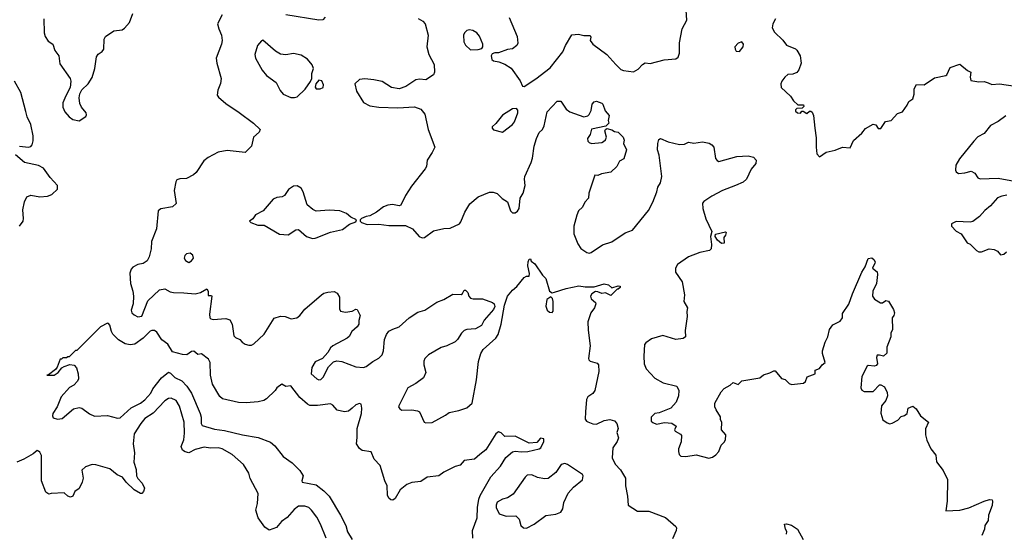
# Model space of a CAD drawing. Extents: x 2133461 to 2293071, y 753526 to 916327.
# Tile 95 of 256: x 2169967 to 2177694, y 810362 to 814398. Entities that reach past the tile are written whole.
import ezdxf

# ---------------------------------------------------------------- set-up
doc = ezdxf.new("R2010")
doc.units = 0

msp = doc.modelspace()

# ---------------------------------------------------------------- linework, layer by layer
at = {"layer": '0CON10XD'}
for points in [[(2170155.7, 814404.3), (2170160, 814295), (2170167.5, 814265), (2170189.3, 814229.3), (2170228, 814205), (2170243.8, 814155), (2170273.8, 814115), (2170282.1, 814052.1), (2170362, 813935), (2170368, 813915), (2170364.1, 813865.9), (2170330.5, 813799.5), (2170304.4, 813745.6), (2170305, 813710), (2170321.9, 813675), (2170355, 813634.3), (2170385, 813613.8), (2170435, 813603.3), (2170485, 813637.5), (2170490.7, 813649.3), (2170488.8, 813665), (2170451.7, 813711.7), (2170440.3, 813740.3), (2170433.8, 813785), (2170438, 813815), (2170453.5, 813846.5), (2170504, 813895), (2170535.6, 813944.4), (2170557.5, 814015), (2170568.8, 814105), (2170582.3, 814127.7), (2170615, 814147.5), (2170626.2, 814165), (2170630, 814245), (2170641.2, 814265), (2170705, 814310), (2170771.7, 814318.3), (2170789.3, 814330.7), (2170830, 814375), (2170855, 814447.5)], [(2171555, 814435.4), (2171520.6, 814365), (2171529.2, 814325), (2171551.5, 814275), (2171556.7, 814235), (2171550.5, 814205), (2171507.9, 814095), (2171513.1, 814055), (2171547.5, 813935), (2171542.9, 813897.1), (2171523.1, 813845), (2171516.7, 813805), (2171528.3, 813788.3), (2171585, 813740), (2171689.4, 813669.4), (2171802.5, 813585), (2171853.3, 813535), (2171845.9, 813514.1), (2171802.9, 813475), (2171785.7, 813404.3), (2171736.4, 813353.6), (2171595, 813370), (2171525, 813357.1), (2171445.6, 813314.4), (2171411.3, 813288.7), (2171352.3, 813197.7), (2171330.5, 813179.5), (2171275, 813151.2), (2171225, 813147.5), (2171201.1, 813138.9), (2171192.5, 813125), (2171178.9, 813055), (2171195, 812952.5), (2171165, 812926.7), (2171075, 812911.8), (2171052.7, 812897.3), (2171039.5, 812755), (2171001.9, 812655), (2170997.9, 812597.9), (2170984.4, 812535), (2170967.7, 812502.3), (2170935, 812482.2), (2170895, 812473.3), (2170855.5, 812454.5), (2170842, 812438), (2170832.6, 812407.4), (2170835.6, 812325), (2170854.4, 812265), (2170860, 812225), (2170856.9, 812165), (2170842.9, 812115), (2170848, 812095), (2170865, 812078), (2170895, 812062.5), (2170925, 812067.5), (2170972.2, 812187.8), (2171065, 812274.2), (2171105, 812282.5), (2171148.9, 812258.9), (2171173.7, 812253.7), (2171255, 812253.1), (2171345, 812243.1), (2171385.5, 812254.5), (2171435, 812283.3), (2171446.7, 812265), (2171445, 812230), (2171471.7, 812231.7), (2171476.2, 812225), (2171455.5, 812085), (2171458.1, 812055), (2171466.4, 812046.4), (2171485, 812042.1), (2171585, 812049.5), (2171615, 812040), (2171635.8, 812005), (2171647.5, 811915), (2171660, 811900), (2171695.6, 811885.6), (2171713.8, 811865)], [(2172363.1, 814416.9), (2172345, 814396.2), (2172315, 814394), (2172055, 814435.5)], [(2173808.8, 814415), (2173871.2, 814265), (2173876.4, 814213.6), (2173867.5, 814195), (2173835, 814170), (2173795, 814163.3), (2173725, 814137.5), (2173695, 814137.5), (2173675, 814130), (2173667.5, 814115), (2173672.5, 814085), (2173685, 814073.3), (2173727, 814067), (2173775, 814047.5), (2173825, 814017.5), (2173895, 813917.5), (2173912.5, 813875), (2173925, 813873.3), (2174018, 813932), (2174130, 814020), (2174229.2, 814145), (2174250, 814195), (2174301.2, 814278.8), (2174353.6, 814283.6), (2174394.1, 814274.1), (2174443, 814273), (2174449.3, 814259.3), (2174443.3, 814235), (2174466, 814205), (2174575.8, 814125), (2174644.2, 814045), (2174685, 814007.5), (2174705, 813997.5), (2174785, 813988.8), (2174820.5, 814009.5), (2174853.4, 814046.6), (2174875, 814060), (2174915, 814053.8), (2175025, 814082), (2175115, 814090), (2175135, 814102.5), (2175144.1, 814135.9), (2175145.7, 814215), (2175165.7, 814325), (2175202.2, 814395), (2175198.6, 814471.4)], [(2173095, 814406.9), (2173132, 814385), (2173149.2, 814365), (2173172.5, 814275), (2173161.9, 814185), (2173178.1, 814125), (2173220, 814045), (2173222.5, 813985), (2173215.6, 813964.4), (2173155.6, 813924.4), (2173105, 813931.4), (2173075, 813925.8), (2172998.3, 813871.7), (2172945, 813854.4), (2172884.5, 813864.5), (2172811.7, 813911.7), (2172745.8, 813924.2), (2172675, 813932.5), (2172635, 813928.8), (2172596.7, 813895), (2172610, 813835), (2172665, 813746.7), (2172715, 813720), (2172785, 813710.8), (2172935, 813704.2), (2173065, 813713.3), (2173115, 813696), (2173146.7, 813655), (2173173.8, 813535), (2173224.3, 813395), (2173205, 813353.3), (2173163.8, 813295), (2173158.8, 813245), (2173150, 813225), (2173041.2, 813088.8), (2172995, 813017.5), (2172958.3, 812941.7), (2172945, 812934.2), (2172893.9, 812946.1), (2172855, 812941.2), (2172823, 812927), (2172767.5, 812885), (2172715, 812857.5), (2172685, 812852.5), (2172650, 812835), (2172640, 812825), (2172640, 812815), (2172650, 812805), (2172695, 812787.5), (2172785, 812792.5), (2172865, 812780), (2172995, 812782), (2173050, 812755), (2173103.3, 812695), (2173125, 812683.8), (2173145, 812686.2), (2173215, 812739.2), (2173295, 812757.1), (2173345, 812760), (2173417.3, 812792.7), (2173430.3, 812809.7), (2173460, 812885), (2173499.1, 812950.9), (2173565, 813006.2), (2173655, 813042.5), (2173683, 813043), (2173715, 813032.5), (2173753.6, 812993.6), (2173796.1, 812966.1), (2173817.5, 812895), (2173835, 812881.2), (2173855, 812881.2), (2173875, 812893.3), (2173888, 812915), (2173895.8, 812995), (2173918.6, 813035), (2173933.1, 813095), (2173927.5, 813145), (2173931.4, 813165), (2173981.4, 813275), (2173990.9, 813309.1), (2174005.7, 813405), (2174023.1, 813465), (2174045, 813512.5), (2174070, 813535), (2174082.5, 813565), (2174107.1, 813675), (2174185, 813757.5), (2174215, 813757.5), (2174255, 813696), (2174285, 813672.9), (2174395, 813634.2), (2174425, 813642), (2174436.6, 813653.4), (2174451.2, 813685), (2174460, 813735), (2174475, 813753.3), (2174495, 813756.7), (2174535, 813742.5), (2174543.6, 813733.6), (2174562.2, 813682.2), (2174592, 813645), (2174586, 813606), (2174590, 813585), (2174567.5, 813562.5), (2174455, 813537.5), (2174444, 813495), (2174424.3, 813465), (2174425, 813443.8), (2174435, 813432), (2174455, 813424.3), (2174535, 813433.3), (2174549.7, 813440.3), (2174563.8, 813455), (2174571.2, 813475), (2174560, 813525), (2174563.8, 813536.2), (2174575, 813542.5), (2174615, 813533.3), (2174635, 813518.8), (2174665, 813513.3), (2174702.5, 813475), (2174711.7, 813451.7), (2174706.7, 813425), (2174730, 813375), (2174707.5, 813305), (2174674.4, 813285.6), (2174652.5, 813245), (2174605, 813199.2), (2174534, 813186), (2174505, 813172.5), (2174480, 813175), (2174432.5, 813035), (2174431.4, 812995), (2174403.1, 812965), (2174383.3, 812925), (2174353.1, 812895), (2174338.3, 812861.7), (2174314.7, 812775), (2174317.1, 812715), (2174347.4, 812637.4), (2174371.3, 812601.3), (2174418.3, 812568.3), (2174435, 812563.8), (2174452.3, 812567.7), (2174541.7, 812628.3), (2174615, 812652.9), (2174717.9, 812722.1), (2174775, 812743.5), (2174900.7, 812899.3), (2174936.2, 812965), (2174967.2, 813045), (2174975, 813082), (2174995.5, 813115), (2175005.6, 813165), (2174984.5, 813334.5), (2174972.9, 813375), (2174973.9, 813426.1), (2174983.9, 813456.1), (2174995, 813463.3), (2175055, 813438.8), (2175145, 813416.2), (2175185, 813420), (2175215, 813436), (2175256.7, 813426.7), (2175325, 813439.2), (2175377.7, 813427.7), (2175398.9, 813415), (2175414.4, 813395), (2175427.7, 813307.7), (2175440.5, 813290.5), (2175453.9, 813283.9), (2175595, 813323.8), (2175685, 813327.1), (2175727, 813317), (2175745.8, 813295), (2175745, 813267.5), (2175706.4, 813223.6), (2175671.2, 813145), (2175645, 813122.5), (2175585, 813094.3), (2175483.2, 813056.8), (2175399.3, 813010.7), (2175335, 812968.1), (2175325.5, 812955), (2175328.7, 812915), (2175352.6, 812832.6), (2175397.5, 812735), (2175388.8, 812695), (2175397.3, 812632.7), (2175393.6, 812596.4), (2175380, 812585), (2175305, 812567.5), (2175214.5, 812535.5), (2175130, 812475), (2175114.1, 812445.9), (2175114.1, 812414.1), (2175167, 812337), (2175183, 812237), (2175180, 812185), (2175208, 812135), (2175201.4, 812105), (2175205.7, 812065), (2175190.5, 811955), (2175192.5, 811905), (2175175, 811893.3), (2175115, 811885.6), (2175015, 811915.6), (2174925, 811891.2), (2174880.5, 811859.5), (2174870, 811845), (2174864, 811755), (2174868, 811695), (2174884, 811655), (2174951.7, 811581.7), (2175016.1, 811546.1), (2175125, 811517.5), (2175140, 811485), (2175136.1, 811443.9), (2175118.3, 811391.7), (2175077.5, 811345), (2174985, 811310), (2174952.5, 811305), (2174923.3, 811275), (2174923.9, 811243.9), (2174935, 811232.5), (2174965, 811221.2), (2175026.4, 811233.6), (2175085, 811226.7), (2175120, 811205), (2175106.7, 811175), (2175110, 811165), (2175152.3, 811142.3), (2175160.7, 811130.7), (2175158.3, 811081.7), (2175137.5, 811025), (2175136.7, 811005), (2175141.7, 810981.7), (2175155, 810970), (2175195, 810966.2), (2175275, 810980), (2175374.1, 810954.1), (2175405, 810961.2), (2175431.2, 810978.8), (2175453.8, 811005), (2175472.5, 811055), (2175495, 811077.5), (2175505, 811097.5), (2175507.5, 811135), (2175473.8, 811175), (2175476.7, 811235), (2175467.5, 811255), (2175467, 811277), (2175431.7, 811331.7), (2175423, 811357), (2175422.5, 811385), (2175472.5, 811475), (2175495, 811500), (2175543.6, 811526.4), (2175565, 811547.5), (2175605, 811532.5), (2175635, 811560), (2175775, 811583.3), (2175805, 811607.5), (2175855, 811622.5), (2175885, 811640), (2175895, 811640), (2175945, 811580), (2175975, 811570), (2176005, 811540), (2176025, 811532.5), (2176119.1, 811540.9), (2176133.8, 811555), (2176147, 811593), (2176210, 811615), (2176210, 811645), (2176245, 811656.2), (2176265, 811687.5), (2176287.5, 811705), (2176266.7, 811775), (2176266.7, 811795), (2176287.5, 811865), (2176308.8, 811905), (2176322, 811965), (2176348.8, 812001.2), (2176405, 812030), (2176423.8, 812055), (2176425, 812090), (2176475, 812162.5), (2176501.9, 812245), (2176575, 812413.3)], [(2175898.8, 814405), (2175876.2, 814365), (2175873.3, 814335), (2175889.5, 814299.5), (2175955, 814237.5), (2175985, 814197.5), (2176055, 814168.1), (2176065, 814158.6), (2176091.1, 814115), (2176100, 814055), (2176081.9, 814005), (2176066.2, 813983.8), (2176035, 813969.4), (2175995, 813966.2), (2175971.2, 813945), (2175947.5, 813915), (2175940, 813895), (2175942.5, 813865), (2176016.4, 813796.4), (2176040.7, 813760.7), (2176075, 813730), (2176118.3, 813728.3), (2176120, 813715), (2176108.3, 813701.7), (2176065, 813700), (2176055, 813690), (2176055, 813680), (2176070, 813665), (2176095, 813663.3), (2176105, 813680), (2176115, 813680), (2176145, 813660), (2176165, 813680), (2176175, 813680), (2176185, 813670), (2176196.2, 813645), (2176205.9, 813545.9), (2176218.8, 813468.8), (2176216.7, 813395), (2176223.6, 813343.6), (2176245, 813320), (2176295, 813357.5), (2176366.4, 813373.6), (2176423.6, 813396.4), (2176485, 813390), (2176510.3, 813449.7), (2176576.7, 813505), (2176605, 813542.5), (2176665, 813577.5), (2176685, 813572.5), (2176705, 813543.3), (2176725, 813542.5), (2176761.2, 813598.8), (2176805, 813606.7), (2176855, 813660), (2176895.8, 813674.2), (2176931.2, 813725), (2176943.9, 813756.1), (2176976.7, 813775), (2176987.7, 813812.3), (2176986.7, 813855), (2177005, 813887.5), (2177065, 813886.7), (2177145, 813941.2), (2177235, 813958.8), (2177244.2, 813965.8), (2177268.3, 814021.7), (2177345, 814047.5), (2177405, 813997.5), (2177432.5, 813985), (2177426.7, 813945), (2177431.2, 813921.2), (2177495, 813910), (2177535, 813911.9), (2177568.3, 813901.7), (2177595, 813888), (2177655, 813893.8), (2177780, 813875)], [(2173505, 814160), (2173565, 814163.8), (2173595, 814172.5), (2173602.5, 814185), (2173602.5, 814205), (2173575, 814267.5), (2173553.9, 814293.9), (2173523.9, 814313.9), (2173495, 814318.8), (2173475, 814313.3), (2173456.7, 814295), (2173451.2, 814275), (2173453.8, 814225), (2173466.4, 814196.4), (2173505, 814160)], [(2172125, 813785.6), (2172145, 813792.9), (2172207.9, 813852.1), (2172248.8, 813911.2), (2172258.5, 813935), (2172260.5, 813975), (2172272.5, 814015), (2172263.6, 814043.6), (2172225, 814088), (2172175, 814119.2), (2172115, 814131.2), (2172055, 814121.2), (2172015, 814126.2), (2171975, 814150), (2171875, 814237.5), (2171865, 814232.5), (2171834, 814195), (2171813.3, 814125), (2171818.8, 814095), (2171871.2, 814001.2), (2171905, 813958.8), (2171980.8, 813905), (2172011.3, 813841.3), (2172035, 813811.9), (2172095, 813786.9), (2172125, 813785.6)], [(2175615, 814148.8), (2175643.8, 814185), (2175646.4, 814206.4), (2175635, 814222.5), (2175605, 814213.3), (2175580, 814185), (2175581.2, 814165), (2175590.5, 814150.5), (2175615, 814148.8)], [(2169965, 813404.3), (2170035, 813396.7), (2170055, 813402.5), (2170066.3, 813415), (2170074, 813446), (2170073.8, 813486.2), (2170053.7, 813575), (2170025.4, 813635.4), (2170014.3, 813675.7), (2169977.1, 813825), (2169925.7, 813915)], [(2172295, 813853.3), (2172325, 813853.8), (2172347.5, 813865), (2172352.5, 813885), (2172337.7, 813917.7), (2172315, 813923.8), (2172290, 813895), (2172286.4, 813866.4), (2172295, 813853.3)], [(2173755, 813514), (2173835, 813573.8), (2173850, 813595), (2173876, 813665), (2173876.4, 813686.4), (2173865, 813700), (2173835, 813697.5), (2173755, 813646.7), (2173705, 813581.2), (2173676.2, 813555), (2173673.8, 813545), (2173685, 813531.2), (2173755, 813514)], [(2177705, 813642.5), (2177645, 813597.5), (2177585, 813567.5), (2177536.4, 813503.6), (2177485, 813476.7), (2177456.1, 813443.9), (2177341.2, 813305), (2177313.8, 813255), (2177310, 813215), (2177315, 813202.5), (2177335, 813190), (2177385, 813193.3), (2177435, 813206.7), (2177463, 813193), (2177487.5, 813155), (2177505, 813147.5), (2177645, 813153.8), (2177775, 813128)], [(2169965.6, 812774.4), (2169994.2, 812815), (2169998.1, 812835), (2169990.8, 812905), (2170004.4, 812965.6), (2170024.3, 813005.7), (2170055, 813020), (2170125.8, 813005.8), (2170185, 813011.4), (2170218.8, 813025), (2170263.8, 813065), (2170263.3, 813095), (2170205, 813158.8), (2170155, 813230), (2170115, 813252.5), (2170005, 813276), (2169935, 813336.2)], [(2172265, 812678), (2172285, 812682), (2172295, 812684.2), (2172405, 812727.5), (2172501.7, 812748.3), (2172555, 812792.5), (2172605, 812810), (2172610, 812825), (2172566.4, 812846.4), (2172532.5, 812875), (2172480, 812895), (2172395, 812902.5), (2172295, 812893.8), (2172266.4, 812906.4), (2172224.1, 812944.1), (2172190.8, 813045), (2172175, 813073.3), (2172145, 813091.2), (2172115, 813090), (2172077.3, 813062.7), (2172045, 813016.7), (2172027.5, 813005), (2171985, 813000), (2171955, 812986.7), (2171877.5, 812895), (2171817.5, 812865), (2171796.4, 812833.6), (2171770, 812815), (2171780, 812805), (2171835, 812782.5), (2171885, 812783.8), (2172005, 812712), (2172075, 812708), (2172135, 812746.7), (2172155, 812750), (2172217.5, 812695), (2172265, 812678)], [(2177715, 813018.8), (2177675, 813012), (2177641.7, 812998.3), (2177586.7, 812935), (2177542.3, 812897.7), (2177499.5, 812850.5), (2177448.3, 812811.7), (2177425, 812806.7), (2177315, 812812.5), (2177280, 812795), (2177280, 812775), (2177315, 812737.5), (2177356.4, 812716.4), (2177402.5, 812645), (2177425, 812633.3), (2177475, 812583.3), (2177495, 812573.3), (2177515, 812573.3), (2177575, 812596.7), (2177615, 812592.5), (2177639.3, 812579.3), (2177665, 812550), (2177690, 812555), (2177710, 812575)], [(2175475, 812640), (2175444, 812665), (2175423.8, 812695), (2175427, 812713), (2175505, 812730), (2175510, 812725), (2175506.7, 812705), (2175493.6, 812686.4), (2175495, 812642.5), (2175475, 812640)], [(2171295, 812491.2), (2171315, 812503.8), (2171330, 812525), (2171325, 812547.5), (2171305, 812563.3), (2171275, 812557.5), (2171263.3, 812545), (2171256.7, 812525), (2171267.5, 812505), (2171295, 812491.2)], [(2171713.8, 811865), (2171737.3, 811847.3), (2171765, 811840), (2171785, 811840.8), (2171805, 811850.8), (2171885, 811928), (2171965, 812054), (2172015, 812068), (2172050, 812065), (2172098.3, 812048.3), (2172142.5, 812055), (2172165, 812073.8), (2172205, 812123.8), (2172335, 812236.2), (2172355, 812248.8), (2172385, 812256.7), (2172435, 812262.5), (2172459.3, 812249.3), (2172477, 812217), (2172476.7, 812125), (2172485, 812107.5), (2172525, 812100), (2172575, 812107.5), (2172605, 812122.5), (2172615, 812120), (2172640, 812075), (2172628, 812035), (2172628, 812005), (2172615.5, 811984.5), (2172572.6, 811947.4), (2172551.5, 811908.5), (2172537.5, 811895), (2172425, 811836.2), (2172405, 811820), (2172385.6, 811784.4), (2172344, 811735), (2172285, 811710.6), (2172259.1, 811665), (2172254.4, 811615), (2172298, 811575), (2172315, 811568.1), (2172330.3, 811569.7), (2172349.4, 811590.6), (2172390.6, 811669.4), (2172430.9, 811709.1), (2172455, 811717.5), (2172495, 811711.4), (2172605, 811670.8), (2172665, 811666), (2172685, 811672.5), (2172737.9, 811712.1), (2172785, 811737.5), (2172812.9, 811765), (2172823.1, 811795), (2172829.5, 811885), (2172845.4, 811924.6), (2172865, 811950), (2172895, 811967.5), (2172945, 811984.4), (2173023.9, 812056.1), (2173091.3, 812098.7), (2173147.5, 812115), (2173241.7, 812178.3), (2173295, 812198.6), (2173365, 812242), (2173430.5, 812239.5), (2173442.3, 812247.7), (2173455, 812272.5), (2173465, 812273.3), (2173483.8, 812255), (2173492, 812225), (2173505, 812211.2), (2173526.1, 812203.9), (2173600, 812205), (2173677.5, 812175), (2173690, 812165), (2173696.2, 812145), (2173685, 812120), (2173612.8, 812037.2), (2173590, 811995), (2173545, 811968.6), (2173476.6, 811963.4), (2173454.6, 811955.4), (2173435, 811936.2), (2173404, 811885), (2173385, 811867.5), (2173320, 811835), (2173275, 811821.9), (2173175, 811766), (2173146.2, 811735), (2173138.8, 811715), (2173138, 811685), (2173154.2, 811625.8), (2173135, 811583.3), (2173075, 811540), (2173012, 811505), (2172941.2, 811365), (2172940, 811355), (2172949.3, 811339.3), (2172965, 811330), (2173043.6, 811333.6), (2173090, 811325), (2173105, 811316.7), (2173142.5, 811235), (2173155, 811230), (2173205, 811233.3), (2173309.7, 811290.3), (2173337.3, 811312.7), (2173412.5, 811327.5), (2173475, 811347.5), (2173517.5, 811385), (2173552.6, 811567.4), (2173566.6, 811713.4), (2173585.6, 811775), (2173603.8, 811806.2), (2173702.9, 811895), (2173721.9, 811925), (2173745.6, 812005), (2173770.8, 812155), (2173795.6, 812224.4), (2173835, 812272), (2173869.1, 812300.9), (2173925, 812373.3), (2173945, 812383.3), (2173966.1, 812383.9), (2173968.8, 812405), (2173956, 812465), (2173956.7, 812495), (2173965, 812517.5), (2173975, 812520), (2173981.7, 812501.7), (2174009.1, 812479.1), (2174070.8, 812390.8), (2174095.8, 812365), (2174125.9, 812265.9), (2174145, 812252.5), (2174165, 812256.2), (2174255, 812286.7), (2174355, 812306.5), (2174405, 812298.2), (2174475, 812298.1), (2174555, 812322.5), (2174586.7, 812315), (2174615, 812290), (2174665, 812306.7), (2174680, 812305), (2174680, 812295), (2174665, 812280), (2174655, 812280), (2174605, 812230), (2174565, 812252.5), (2174535, 812246.7), (2174505, 812260.8), (2174485, 812262.5), (2174456, 812245), (2174446, 812225), (2174451.2, 812205), (2174485, 812176.7), (2174488, 812165), (2174477.5, 812135), (2174450, 812095), (2174426.6, 812023.4), (2174427.9, 811957.9), (2174443.8, 811835), (2174431.2, 811735), (2174433.3, 811725), (2174445, 811716.2), (2174500, 811700), (2174508.8, 811685), (2174513.3, 811635), (2174480.6, 811485), (2174465, 811460.8), (2174425, 811433.8), (2174415.8, 811415), (2174408.1, 811318.1), (2174405, 811260), (2174414.3, 811244.3), (2174425, 811238.8), (2174465, 811224), (2174495, 811221.4), (2174555, 811248.2), (2174597.4, 811257.4), (2174635, 811245.6), (2174654.4, 811225), (2174662.5, 811185), (2174654.3, 811155), (2174667, 811113), (2174655.6, 811085), (2174620.8, 811035), (2174617.5, 810955), (2174640, 810905), (2174681.2, 810861.2), (2174720.6, 810795), (2174720.9, 810735), (2174737.1, 810655), (2174743.3, 810585), (2174815, 810537.5), (2174905.6, 810535.6), (2175035.9, 810485.9), (2175117.5, 810415), (2175122.5, 810405), (2175120, 810385), (2175090.5, 810319.5)], [(2176575, 812413.3), (2176602, 812455), (2176625, 812522.5), (2176655, 812526.7), (2176670, 812515), (2176680, 812495), (2176678.8, 812485), (2176660, 812445), (2176696.1, 812416.1), (2176698.8, 812395), (2176691.2, 812325), (2176662, 812265), (2176660, 812225), (2176675, 812202.5), (2176723, 812173), (2176737, 812173), (2176765, 812192.5), (2176786.4, 812186.4), (2176825, 812120), (2176831.2, 812095), (2176826.7, 812075), (2176813.6, 812056.4), (2176816.1, 811963.9), (2176802.5, 811935), (2176803.3, 811905), (2176773.3, 811825), (2176771.7, 811778.3), (2176746.4, 811753.6), (2176715, 811763.3), (2176695, 811762.5), (2176690, 811745), (2176698, 811695), (2176688.6, 811681.4), (2176674.1, 811675.9), (2176625, 811680), (2176617.5, 811675), (2176576.7, 811595), (2176567.5, 811505), (2176577, 811487), (2176595, 811477.5), (2176655, 811476.7), (2176665, 811477.5), (2176715, 811530), (2176725, 811530), (2176755, 811512.5), (2176775, 811470), (2176776.1, 811443.9), (2176763.6, 811406.4), (2176730, 811365), (2176723.9, 811306.1), (2176740, 811255), (2176775, 811230), (2176795, 811223.3), (2176815, 811228), (2176858.3, 811251.7), (2176885, 811280), (2176910.7, 811289.3), (2176932.5, 811305), (2176940, 811345), (2176975, 811361.2), (2177001.7, 811341.7), (2177036.1, 811286.1), (2177100, 811235), (2177076.1, 811183.9), (2177076, 811135), (2177086.2, 811095), (2177116.7, 811025), (2177157.7, 810977.7), (2177163.2, 810923.2), (2177214.2, 810855), (2177248.1, 810785), (2177246, 810615), (2177235, 810540), (2177345, 810543.8), (2177415, 810563.8), (2177535, 810616.2), (2177577, 810627), (2177597.5, 810625), (2177602.5, 810615), (2177598.3, 810581.7), (2177571.2, 810505), (2177567.3, 810462.7), (2177541.2, 810425), (2177538, 810395), (2177518, 810345)], [(2174145, 812097.5), (2174153.3, 812106.7), (2174154.3, 812185), (2174147.7, 812207.7), (2174135, 812220), (2174105, 812200), (2174096.4, 812146.4), (2174107.5, 812115), (2174125, 812100), (2174145, 812097.5)], [(2173524.4, 810325), (2173520, 810385), (2173557.6, 810485), (2173560, 810565), (2173569.5, 810630.5), (2173580.5, 810659.5), (2173663.8, 810806.2), (2173739.8, 810890.2), (2173781.1, 810958.9), (2173835, 811002), (2173855, 811009.1), (2173905, 811001.6), (2173955, 811004.1), (2174043.8, 811025), (2174057.1, 811035), (2174080, 811085), (2174080, 811105), (2174055, 811110), (2174024.3, 811075.7), (2173965, 811070.8), (2173855, 811126.9), (2173775, 811122.9), (2173745, 811150.8), (2173725, 811160), (2173704.6, 811145.4), (2173625, 811017.5), (2173578.8, 810981.2), (2173535, 810944), (2173456.4, 810933.6), (2173425, 810897.5), (2173385, 810886.7), (2173295, 810842), (2173257.5, 810815), (2173165, 810804), (2173115, 810768.6), (2173045, 810761.4), (2173005, 810747.1), (2172954.2, 810705), (2172913.3, 810635), (2172895, 810623.8), (2172880, 810625), (2172865, 810637.5), (2172853.1, 810663.1), (2172851.9, 810735), (2172833.6, 810775), (2172796.2, 810896.2), (2172749.4, 810945), (2172725, 811002), (2172655, 811012.5), (2172635, 811029.2), (2172609.4, 811065), (2172616.6, 811115), (2172616.8, 811185), (2172650.5, 811305), (2172652.5, 811345), (2172647, 811377), (2172635, 811383.3), (2172605, 811372.5), (2172577.1, 811345), (2172548, 811322), (2172515, 811317.8), (2172459.7, 811329.7), (2172425, 811368.8), (2172405, 811380.8), (2172305.5, 811365.5), (2172245, 811366.7), (2172225, 811376.9), (2172165, 811428.9), (2172095, 811522), (2172055, 811517.1), (2172025, 811533.8), (2171984.1, 811505.9), (2171972.5, 811485), (2171905, 811418.6), (2171883.4, 811406.6), (2171837.5, 811395), (2171745, 811387.1), (2171685, 811389.4), (2171558.7, 811418.7), (2171537, 811437), (2171480, 811535), (2171464.4, 811605), (2171461.2, 811705), (2171449.7, 811729.7), (2171395, 811772), (2171365, 811766.2), (2171335, 811793.3), (2171315, 811790), (2171278.8, 811765), (2171245, 811766.3), (2171167.4, 811787.4), (2171128.4, 811848.4), (2171083.3, 811883.3), (2171042.4, 811942.4), (2171025, 811956.5), (2171005, 811956.7), (2170990.5, 811949.5), (2170935, 811896.4), (2170871.7, 811848.3), (2170833.8, 811843.8), (2170795, 811852.3), (2170743.7, 811883.7), (2170697.8, 811927.8), (2170686.9, 811946.9), (2170675, 811997.5), (2170665, 812010), (2170655, 812012.5), (2170600, 811985), (2170415, 811800), (2170405, 811800), (2170355, 811750), (2170345, 811750), (2170335, 811740), (2170305, 811740), (2170295, 811730), (2170285, 811730), (2170261.7, 811668.3), (2170249.3, 811650.7), (2170192.5, 811607.5), (2170180, 811605), (2170236.7, 811605), (2170268, 811625), (2170298.3, 811661.7), (2170316.6, 811673.4), (2170360, 811690), (2170394.6, 811684.6), (2170412.2, 811662.2), (2170425.5, 811615.5), (2170428.2, 811575), (2170421.4, 811558.7), (2170392.6, 811527.4), (2170358.1, 811508.1), (2170291.9, 811435), (2170260.2, 811355), (2170228.5, 811305), (2170225.2, 811285), (2170230.2, 811270.2), (2170265, 811258.1), (2170299.5, 811265), (2170390.5, 811339.5), (2170435, 811352.3), (2170455, 811346.9), (2170515, 811301.9), (2170555, 811283.3), (2170655, 811287.5), (2170735, 811267.2), (2170755, 811269.1), (2170841.8, 811348.2), (2170915, 811386.1), (2170948.1, 811411.9), (2170995.8, 811464.2), (2171012.3, 811497.7), (2171080.3, 811585), (2171135, 811627.6), (2171150.7, 811620.7), (2171185, 811586.4), (2171240.8, 811560.8), (2171279.4, 811519.4), (2171315.5, 811464.5), (2171383.7, 811305), (2171390.5, 811275), (2171390.8, 811225), (2171399.1, 811209.1), (2171495, 811180), (2171575, 811170.4), (2171716.4, 811136.4), (2171838.8, 811115), (2171935, 811079.2), (2171970.1, 811050.1), (2172035.6, 810965), (2172105, 810916.9), (2172165.4, 810855.4), (2172190.8, 810815), (2172180, 810775), (2172184.6, 810764.6), (2172295, 810743.3), (2172355, 810696.4), (2172395, 810655.7), (2172484.7, 810504.7), (2172526.6, 810425), (2172540, 810375), (2172575, 810313.8)], [(2172373.1, 810325), (2172328.1, 810435), (2172298.6, 810488.6), (2172257.5, 810545), (2172235, 810566), (2172205, 810577.1), (2172155, 810575.6), (2172120.2, 810549.8), (2172065, 810486.9), (2172022.5, 810455), (2171982.4, 810407.6), (2171925, 810386.7), (2171892.1, 810412.1), (2171838.6, 810485), (2171821.4, 810545), (2171832.8, 810597.2), (2171838.8, 810675), (2171775, 810793.3), (2171765.6, 810835.6), (2171722.4, 810902.4), (2171635, 810982.7), (2171555, 811026.8), (2171525, 811035.4), (2171465, 811032.1), (2171415, 811039.2), (2171345, 811020.6), (2171295, 810995.7), (2171265, 811002), (2171244, 811015), (2171234.3, 811045), (2171255, 811096.7), (2171261.2, 811148.8), (2171258.8, 811235), (2171222.2, 811362.2), (2171195.7, 811405), (2171155, 811423.6), (2171135, 811420.9), (2171105, 811404.4), (2171015, 811305.6), (2170950, 811265), (2170917.1, 811225), (2170865.7, 811145), (2170858, 811065), (2170868.5, 810995), (2170862.1, 810922.1), (2170880, 810865), (2170884.5, 810814.5), (2170893.6, 810793.6), (2170927.6, 810757.6), (2170947.1, 810717.1), (2170939.7, 810690.3), (2170925, 810676.7), (2170915, 810676.2), (2170865, 810704), (2170803.4, 810763.4), (2170775, 810803.8), (2170733, 810823), (2170675, 810868.6), (2170565, 810901.2), (2170535, 810903.3), (2170483.9, 810886.1), (2170455, 810860), (2170465.6, 810795), (2170458.1, 810765), (2170434, 810715), (2170398.6, 810691.4), (2170383.8, 810655), (2170365, 810647.5), (2170344.6, 810654.6), (2170315, 810680), (2170214.2, 810675.8), (2170195, 810670), (2170171.2, 810685), (2170137.5, 810775), (2170137.5, 810975), (2170125, 811000), (2170115, 811006.7), (2170105, 811012.5), (2170073.6, 810986.4), (2170000, 810945), (2169945, 810922.5)], [(2173945, 810403.3), (2174005, 810433.8), (2174097.3, 810502.7), (2174175, 810512.5), (2174215, 810528), (2174229.4, 810555), (2174238.6, 810605), (2174272, 810678), (2174313.9, 810726.1), (2174385, 810782.5), (2174388.8, 810815), (2174383.3, 810825), (2174265, 810904.3), (2174245, 810910), (2174215.7, 810904.3), (2174175, 810841.2), (2174115, 810792.9), (2174085, 810790.8), (2174031.7, 810801.7), (2173985, 810820.8), (2173950.3, 810819.7), (2173933.8, 810805), (2173840.9, 810669.1), (2173795, 810642), (2173755, 810632), (2173715, 810607.5), (2173706.2, 810585), (2173706.2, 810565), (2173730, 810515), (2173785, 810498), (2173860.7, 810500.7), (2173886.7, 810475), (2173900, 810425), (2173920, 810405), (2173945, 810403.3)], [(2175984, 810355), (2175987.5, 810377.5), (2175977.5, 810395), (2175970, 810435), (2175985, 810437.5), (2176025, 810427.5), (2176070, 810395), (2176114.4, 810314.4)]]:
    msp.add_lwpolyline(points, dxfattribs=at)

doc.saveas('drawing.dxf')
